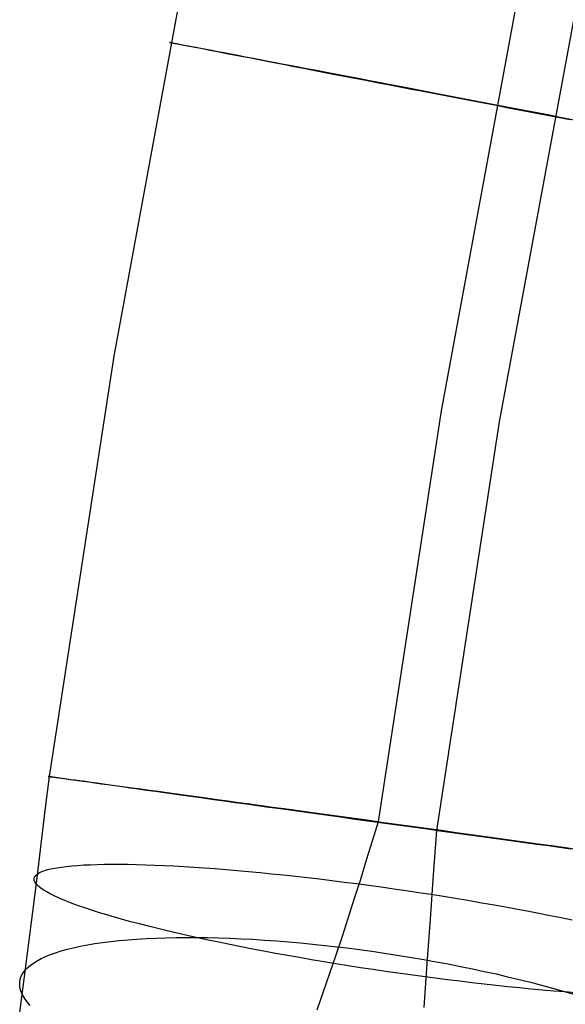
# Model space of a CAD drawing. Header units: millimetres. Extents: x 119 to 175.9, y -203.1 to -153.8.
# Tile 64 of 256: x 125.3 to 126.8, y -180.1 to -177.4. Entities that reach past the tile are written whole.
import ezdxf

# ---------------------------------------------------------------- set-up
doc = ezdxf.new("R2010")
doc.units = ezdxf.units.MM
doc.header["$MEASUREMENT"] = 0
doc.layers.add('Layer 01', color=5, linetype='Continuous', true_color=0x0000ff)

msp = doc.modelspace()

# ---------------------------------------------------------------- linework, layer by layer
at = {"layer": 'Layer 01'}
for p, q in [((125.6037, -178.3205, 33.7045), (125.8133, -177.1856, 33.703)), ((126.4917, -178.4693, 34.7649), (126.6964, -177.3611, 34.7634)), ((126.6491, -178.4985, 32.8041), (126.8529, -177.395, 32.8027)), ((125.7547, -177.4695, 33.7545), (125.7543, -177.4694, 33.7886)), ((125.7543, -177.4694, 33.7886), (125.755, -177.4695, 33.8228)), ((125.7562, -177.4699, 33.7204), (125.7547, -177.4695, 33.7545)), ((125.755, -177.4695, 33.8228), (125.757, -177.4698, 33.8569)), ((125.7589, -177.4704, 33.6864), (125.7562, -177.4699, 33.7204)), ((125.757, -177.4698, 33.8569), (125.7601, -177.4704, 33.8909)), ((125.7628, -177.4712, 33.6524), (125.7589, -177.4704, 33.6864)), ((125.7601, -177.4704, 33.8909), (125.7643, -177.4712, 33.9247)), ((125.7678, -177.4722, 33.6187), (125.7628, -177.4712, 33.6524)), ((125.7643, -177.4712, 33.9247), (125.7697, -177.4722, 33.9584)), ((125.774, -177.4735, 33.5851), (125.7678, -177.4722, 33.6187)), ((125.7697, -177.4722, 33.9584), (125.7762, -177.4734, 33.9919)), ((125.7813, -177.4749, 33.5518), (125.774, -177.4735, 33.5851)), ((125.7762, -177.4734, 33.9919), (125.7839, -177.4748, 34.0252)), ((125.7898, -177.4766, 33.5188), (125.7813, -177.4749, 33.5518)), ((125.7839, -177.4748, 34.0252), (125.7927, -177.4765, 34.0581)), ((125.7994, -177.4785, 33.4861), (125.7898, -177.4766, 33.5188)), ((125.7927, -177.4765, 34.0581), (125.8027, -177.4783, 34.0907)), ((125.81, -177.4806, 33.4537), (125.7994, -177.4785, 33.4861)), ((125.8027, -177.4783, 34.0907), (125.8137, -177.4804, 34.123)), ((125.8218, -177.4829, 33.4217), (125.81, -177.4806, 33.4537)), ((125.8137, -177.4804, 34.123), (125.8258, -177.4827, 34.1548)), ((125.8347, -177.4854, 33.3902), (125.8218, -177.4829, 33.4217)), ((125.8258, -177.4827, 34.1548), (125.839, -177.4852, 34.1862)), ((125.8486, -177.4881, 33.3591), (125.8347, -177.4854, 33.3902)), ((125.839, -177.4852, 34.1862), (125.8533, -177.4879, 34.2171)), ((125.8636, -177.491, 33.3286), (125.8486, -177.4881, 33.3591)), ((125.8533, -177.4879, 34.2171), (125.8686, -177.4908, 34.2475)), ((125.8796, -177.4942, 33.2986), (125.8636, -177.491, 33.3286)), ((125.8686, -177.4908, 34.2475), (125.885, -177.4939, 34.2773)), ((125.8966, -177.4975, 33.2692), (125.8796, -177.4942, 33.2986)), ((125.885, -177.4939, 34.2773), (125.9023, -177.4972, 34.3065)), ((125.9146, -177.501, 33.2404), (125.8966, -177.4975, 33.2692)), ((125.9023, -177.4972, 34.3065), (125.9206, -177.5007, 34.3351)), ((125.9336, -177.5047, 33.2123), (125.9146, -177.501, 33.2404)), ((125.9206, -177.5007, 34.3351), (125.9399, -177.5044, 34.3631)), ((125.9536, -177.5085, 33.1848), (125.9336, -177.5047, 33.2123)), ((125.9399, -177.5044, 34.3631), (125.9601, -177.5083, 34.3903)), ((125.9744, -177.5126, 33.1581), (125.9536, -177.5085, 33.1848)), ((125.9601, -177.5083, 34.3903), (125.9813, -177.5123, 34.4168)), ((125.9962, -177.5168, 33.1321), (125.9744, -177.5126, 33.1581)), ((125.9813, -177.5123, 34.4168), (126.0033, -177.5165, 34.4425)), ((126.0188, -177.5212, 33.1069), (125.9962, -177.5168, 33.1321)), ((126.0033, -177.5165, 34.4425), (126.0262, -177.5209, 34.4675)), ((126.0423, -177.5257, 33.0825), (126.0188, -177.5212, 33.1069)), ((126.0262, -177.5209, 34.4675), (126.05, -177.5254, 34.4916)), ((126.0666, -177.5304, 33.059), (126.0423, -177.5257, 33.0825)), ((126.05, -177.5254, 34.4916), (126.0745, -177.5301, 34.5149)), ((126.0916, -177.5353, 33.0363), (126.0666, -177.5304, 33.059)), ((126.0745, -177.5301, 34.5149), (126.0998, -177.5349, 34.5372)), ((126.1175, -177.5403, 33.0146), (126.0916, -177.5353, 33.0363)), ((126.0998, -177.5349, 34.5372), (126.1259, -177.5399, 34.5587)), ((126.144, -177.5454, 32.9937), (126.1175, -177.5403, 33.0146)), ((126.1259, -177.5399, 34.5587), (126.1527, -177.5451, 34.5793)), ((126.1713, -177.5507, 32.9739), (126.144, -177.5454, 32.9937)), ((126.1527, -177.5451, 34.5793), (126.1802, -177.5503, 34.5989)), ((126.1992, -177.5561, 32.955), (126.1713, -177.5507, 32.9739)), ((126.1802, -177.5503, 34.5989), (126.2083, -177.5557, 34.6175)), ((126.2277, -177.5616, 32.9371), (126.1992, -177.5561, 32.955)), ((126.2083, -177.5557, 34.6175), (126.237, -177.5612, 34.635)), ((126.2569, -177.5672, 32.9202), (126.2277, -177.5616, 32.9371)), ((126.237, -177.5612, 34.635), (126.2664, -177.5668, 34.6516)), ((126.2866, -177.573, 32.9043), (126.2569, -177.5672, 32.9202)), ((126.2664, -177.5668, 34.6516), (126.2962, -177.5726, 34.6671)), ((126.3168, -177.5788, 32.8895), (126.2866, -177.573, 32.9043)), ((126.2962, -177.5726, 34.6671), (126.3266, -177.5784, 34.6816)), ((126.3475, -177.5847, 32.8758), (126.3168, -177.5788, 32.8895)), ((126.3266, -177.5784, 34.6816), (126.3575, -177.5843, 34.695)), ((126.3787, -177.5907, 32.8632), (126.3475, -177.5847, 32.8758)), ((126.3575, -177.5843, 34.695), (126.3887, -177.5903, 34.7073)), ((126.4102, -177.5968, 32.8517), (126.3787, -177.5907, 32.8632)), ((126.3887, -177.5903, 34.7073), (126.4204, -177.5964, 34.7184)), ((126.4422, -177.603, 32.8413), (126.4102, -177.5968, 32.8517)), ((126.4204, -177.5964, 34.7184), (126.4525, -177.6025, 34.7285)), ((126.4744, -177.6092, 32.8321), (126.4422, -177.603, 32.8413)), ((126.4525, -177.6025, 34.7285), (126.4849, -177.6088, 34.7374)), ((126.507, -177.6155, 32.824), (126.4744, -177.6092, 32.8321)), ((126.4849, -177.6088, 34.7374), (126.5175, -177.615, 34.7451)), ((126.5398, -177.6218, 32.817), (126.507, -177.6155, 32.824)), ((126.5175, -177.615, 34.7451), (126.5504, -177.6213, 34.7517)), ((126.5729, -177.6282, 32.8112), (126.5398, -177.6218, 32.817)), ((126.5504, -177.6213, 34.7517), (126.5835, -177.6277, 34.7571)), ((126.6061, -177.6346, 32.8066), (126.5729, -177.6282, 32.8112)), ((126.5835, -177.6277, 34.7571), (126.6168, -177.6341, 34.7614)), ((126.6395, -177.641, 32.8032), (126.6061, -177.6346, 32.8066)), ((126.6168, -177.6341, 34.7614), (126.6502, -177.6405, 34.7645)), ((126.6729, -177.6474, 32.8009), (126.6395, -177.641, 32.8032)), ((126.6502, -177.6405, 34.7645), (126.6837, -177.647, 34.7663)), ((126.7064, -177.6539, 32.7998), (126.6729, -177.6474, 32.8009)), ((126.6837, -177.647, 34.7663), (126.7172, -177.6534, 34.7671)), ((126.74, -177.6603, 32.8), (126.7064, -177.6539, 32.7998)), ((126.7172, -177.6534, 34.7671), (126.7507, -177.6599, 34.7666)), ((126.7735, -177.6668, 32.8013), (126.74, -177.6603, 32.8)), ((126.7507, -177.6599, 34.7666), (126.7842, -177.6663, 34.7649)), ((126.8069, -177.6732, 32.8037), (126.7735, -177.6668, 32.8013)), ((126.7842, -177.6663, 34.7649), (126.8176, -177.6727, 34.7621)), ((126.8402, -177.6796, 32.8074), (126.8069, -177.6732, 32.8037)), ((126.8176, -177.6727, 34.7621), (126.8509, -177.6792, 34.758)), ((125.4285, -179.4612, 33.7059), (125.6037, -178.3205, 33.7045)), ((126.3206, -179.5832, 34.7663), (126.4917, -178.4693, 34.7649)), ((126.4787, -179.6076, 32.8055), (126.6491, -178.4985, 32.8041)), ((125.4257, -179.4608, 33.7571), (125.4253, -179.4607, 33.7912)), ((125.4253, -179.4607, 33.7912), (125.426, -179.4607, 33.8253)), ((125.4272, -179.461, 33.723), (125.4257, -179.4608, 33.7571)), ((125.426, -179.4607, 33.8253), (125.428, -179.4609, 33.8594)), ((125.43, -179.4614, 33.6889), (125.4272, -179.461, 33.723)), ((125.428, -179.4609, 33.8594), (125.4311, -179.4613, 33.8934)), ((125.4175, -179.5527, 33.699), (125.4285, -179.4612, 33.7059)), ((125.4339, -179.462, 33.655), (125.43, -179.4614, 33.6889)), ((125.4311, -179.4613, 33.8934), (125.4354, -179.4619, 33.9273)), ((125.439, -179.4628, 33.6213), (125.4339, -179.462, 33.655)), ((125.4354, -179.4619, 33.9273), (125.4408, -179.4626, 33.961)), ((125.4452, -179.4637, 33.5877), (125.439, -179.4628, 33.6213)), ((125.4408, -179.4626, 33.961), (125.4474, -179.4635, 33.9945)), ((125.4526, -179.4647, 33.5544), (125.4452, -179.4637, 33.5877)), ((125.4474, -179.4635, 33.9945), (125.4552, -179.4645, 34.0277)), ((125.4611, -179.466, 33.5213), (125.4526, -179.4647, 33.5544)), ((125.4552, -179.4645, 34.0277), (125.4641, -179.4657, 34.0607)), ((125.4708, -179.4673, 33.4886), (125.4611, -179.466, 33.5213)), ((125.4641, -179.4657, 34.0607), (125.4741, -179.467, 34.0933)), ((125.4815, -179.4689, 33.4562), (125.4708, -179.4673, 33.4886)), ((125.4741, -179.467, 34.0933), (125.4852, -179.4685, 34.1255)), ((125.4934, -179.4705, 33.4243), (125.4815, -179.4689, 33.4562)), ((125.4852, -179.4685, 34.1255), (125.4975, -179.4702, 34.1574)), ((125.5064, -179.4724, 33.3927), (125.4934, -179.4705, 33.4243)), ((125.4975, -179.4702, 34.1574), (125.5108, -179.472, 34.1888)), ((125.5204, -179.4744, 33.3617), (125.5064, -179.4724, 33.3927)), ((125.5108, -179.472, 34.1888), (125.5252, -179.4739, 34.2197)), ((125.5355, -179.4765, 33.3311), (125.5204, -179.4744, 33.3617)), ((125.5252, -179.4739, 34.2197), (125.5406, -179.476, 34.25)), ((125.5517, -179.4788, 33.3011), (125.5355, -179.4765, 33.3311)), ((125.5406, -179.476, 34.25), (125.5571, -179.4783, 34.2799)), ((125.5689, -179.4812, 33.2717), (125.5517, -179.4788, 33.3011)), ((125.5571, -179.4783, 34.2799), (125.5746, -179.4806, 34.3091)), ((125.587, -179.4837, 33.2429), (125.5689, -179.4812, 33.2717)), ((125.5746, -179.4806, 34.3091), (125.5931, -179.4832, 34.3377)), ((125.6062, -179.4864, 33.2148), (125.587, -179.4837, 33.2429)), ((125.5931, -179.4832, 34.3377), (125.6125, -179.4858, 34.3656)), ((125.6263, -179.4892, 33.1873), (125.6062, -179.4864, 33.2148)), ((125.6125, -179.4858, 34.3656), (125.6329, -179.4886, 34.3928)), ((125.6473, -179.4922, 33.1606), (125.6263, -179.4892, 33.1873)), ((125.6329, -179.4886, 34.3928), (125.6543, -179.4915, 34.4193)), ((125.6693, -179.4952, 33.1346), (125.6473, -179.4922, 33.1606)), ((125.6543, -179.4915, 34.4193), (125.6765, -179.4946, 34.4451)), ((125.6921, -179.4984, 33.1094), (125.6693, -179.4952, 33.1346)), ((125.6765, -179.4946, 34.4451), (125.6996, -179.4977, 34.47)), ((125.7158, -179.5017, 33.0851), (125.6921, -179.4984, 33.1094)), ((125.6996, -179.4977, 34.47), (125.7236, -179.501, 34.4941)), ((125.7403, -179.5052, 33.0615), (125.7158, -179.5017, 33.0851)), ((125.7236, -179.501, 34.4941), (125.7483, -179.5044, 34.5174)), ((125.7656, -179.5087, 33.0389), (125.7403, -179.5052, 33.0615)), ((125.7483, -179.5044, 34.5174), (125.7739, -179.5079, 34.5398)), ((125.7916, -179.5123, 33.0171), (125.7656, -179.5087, 33.0389)), ((125.7739, -179.5079, 34.5398), (125.8002, -179.5115, 34.5613)), ((125.8184, -179.516, 32.9963), (125.7916, -179.5123, 33.0171)), ((125.8002, -179.5115, 34.5613), (125.8272, -179.5152, 34.5818)), ((125.8459, -179.5199, 32.9764), (125.8184, -179.516, 32.9963)), ((125.8272, -179.5152, 34.5818), (125.8549, -179.519, 34.6014)), ((125.8741, -179.5238, 32.9575), (125.8459, -179.5199, 32.9764)), ((125.8549, -179.519, 34.6014), (125.8833, -179.5229, 34.62)), ((125.9029, -179.5278, 32.9396), (125.8741, -179.5238, 32.9575)), ((125.8833, -179.5229, 34.62), (125.9123, -179.5269, 34.6376)), ((125.9323, -179.5319, 32.9227), (125.9029, -179.5278, 32.9396)), ((125.9123, -179.5269, 34.6376), (125.9418, -179.531, 34.6541)), ((125.9622, -179.536, 32.9068), (125.9323, -179.5319, 32.9227)), ((125.9418, -179.531, 34.6541), (125.972, -179.5351, 34.6697)), ((125.9927, -179.5403, 32.8921), (125.9622, -179.536, 32.9068)), ((125.972, -179.5351, 34.6697), (126.0026, -179.5393, 34.6841)), ((126.0237, -179.5446, 32.8783), (125.9927, -179.5403, 32.8921)), ((126.0026, -179.5393, 34.6841), (126.0337, -179.5436, 34.6975)), ((125.4064, -179.6443, 33.6953), (125.4175, -179.5527, 33.699)), ((126.0551, -179.5489, 32.8657), (126.0237, -179.5446, 32.8783)), ((126.0337, -179.5436, 34.6975), (126.0653, -179.548, 34.7098)), ((126.087, -179.5534, 32.8542), (126.0551, -179.5489, 32.8657)), ((126.0653, -179.548, 34.7098), (126.0973, -179.5524, 34.7209)), ((126.1192, -179.5578, 32.8438), (126.087, -179.5534, 32.8542)), ((126.0973, -179.5524, 34.7209), (126.1296, -179.5568, 34.731)), ((126.1517, -179.5623, 32.8346), (126.1192, -179.5578, 32.8438)), ((126.1296, -179.5568, 34.731), (126.1622, -179.5614, 34.7399)), ((126.1846, -179.5669, 32.8265), (126.1517, -179.5623, 32.8346)), ((126.1622, -179.5614, 34.7399), (126.1952, -179.5659, 34.7476)), ((126.2177, -179.5715, 32.8195), (126.1846, -179.5669, 32.8265)), ((126.1952, -179.5659, 34.7476), (126.2284, -179.5705, 34.7542)), ((126.251, -179.5761, 32.8137), (126.2177, -179.5715, 32.8195)), ((126.2284, -179.5705, 34.7542), (126.2618, -179.5751, 34.7596)), ((126.2845, -179.5807, 32.8091), (126.251, -179.5761, 32.8137)), ((126.2618, -179.5751, 34.7596), (126.2953, -179.5797, 34.7639)), ((126.3182, -179.5854, 32.8057), (126.2845, -179.5807, 32.8091)), ((126.2953, -179.5797, 34.7639), (126.329, -179.5844, 34.767)), ((126.3048, -179.6353, 34.7656), (126.3206, -179.5832, 34.7663)), ((126.3519, -179.5901, 32.8034), (126.3182, -179.5854, 32.8057)), ((126.329, -179.5844, 34.767), (126.3628, -179.589, 34.7688)), ((126.3857, -179.5948, 32.8023), (126.3519, -179.5901, 32.8034)), ((126.3628, -179.589, 34.7688), (126.3966, -179.5937, 34.7695)), ((126.3966, -179.5937, 34.7695), (126.4304, -179.5984, 34.7691)), ((126.4196, -179.5994, 32.8025), (126.3857, -179.5948, 32.8023)), ((126.4534, -179.6041, 32.8037), (126.4196, -179.5994, 32.8025)), ((126.4304, -179.5984, 34.7691), (126.4642, -179.6031, 34.7674)), ((126.4871, -179.6088, 32.8062), (126.4534, -179.6041, 32.8037)), ((126.4642, -179.6031, 34.7674), (126.4979, -179.6077, 34.7646)), ((126.4703, -179.7279, 32.8095), (126.4787, -179.6076, 32.8055)), ((126.5207, -179.6134, 32.8099), (126.4871, -179.6088, 32.8062)), ((126.4979, -179.6077, 34.7646), (126.5315, -179.6124, 34.7605)), ((126.5542, -179.618, 32.8147), (126.5207, -179.6134, 32.8099)), ((126.5315, -179.6124, 34.7605), (126.5649, -179.617, 34.7553)), ((126.5875, -179.6226, 32.8207), (126.5542, -179.618, 32.8147)), ((126.5649, -179.617, 34.7553), (126.5981, -179.6216, 34.749)), ((125.3951, -179.736, 33.6948), (125.4064, -179.6443, 33.6953)), ((126.2888, -179.6873, 34.7667), (126.3048, -179.6353, 34.7656)), ((126.6206, -179.6272, 32.8279), (126.5875, -179.6226, 32.8207)), ((126.5981, -179.6216, 34.749), (126.6311, -179.6262, 34.7414)), ((126.6534, -179.6317, 32.8362), (126.6206, -179.6272, 32.8279)), ((126.6311, -179.6262, 34.7414), (126.6638, -179.6307, 34.7327)), ((126.6859, -179.6362, 32.8457), (126.6534, -179.6317, 32.8362)), ((126.6638, -179.6307, 34.7327), (126.6962, -179.6352, 34.7229)), ((126.718, -179.6406, 32.8563), (126.6859, -179.6362, 32.8457)), ((126.6962, -179.6352, 34.7229), (126.7283, -179.6397, 34.712)), ((126.7498, -179.645, 32.868), (126.718, -179.6406, 32.8563)), ((126.7283, -179.6397, 34.712), (126.7599, -179.6441, 34.6999)), ((126.7811, -179.6493, 32.8808), (126.7498, -179.645, 32.868)), ((126.7599, -179.6441, 34.6999), (126.7911, -179.6484, 34.6867)), ((126.812, -179.6536, 32.8948), (126.7811, -179.6493, 32.8808)), ((126.7911, -179.6484, 34.6867), (126.8218, -179.6527, 34.6725)), ((126.8424, -179.6578, 32.9098), (126.812, -179.6536, 32.8948)), ((126.8218, -179.6527, 34.6725), (126.8521, -179.6569, 34.6572)), ((125.505, -179.7019, 34.2539), (125.5216, -179.7008, 34.2837)), ((125.5216, -179.7008, 34.2837), (125.5392, -179.7, 34.3129)), ((125.5392, -179.7, 34.3129), (125.5578, -179.6994, 34.3414)), ((125.5578, -179.6994, 34.3414), (125.5774, -179.699, 34.3693)), ((125.5774, -179.699, 34.3693), (125.5979, -179.6988, 34.3966)), ((125.5979, -179.6988, 34.3966), (125.6194, -179.6988, 34.4231)), ((125.6194, -179.6988, 34.4231), (125.6417, -179.699, 34.4489)), ((125.6417, -179.699, 34.4489), (125.6649, -179.6995, 34.4739)), ((125.6649, -179.6995, 34.4739), (125.6889, -179.7002, 34.498)), ((125.6889, -179.7002, 34.498), (125.7138, -179.7011, 34.5214)), ((125.7138, -179.7011, 34.5214), (125.7394, -179.7022, 34.5439)), ((126.2726, -179.7392, 34.7696), (126.2888, -179.6873, 34.7667)), ((125.3903, -179.7306, 33.8652), (125.3936, -179.7271, 33.899)), ((125.3936, -179.7271, 33.899), (125.3981, -179.7238, 33.9326)), ((125.3981, -179.7238, 33.9326), (125.4037, -179.7207, 33.9661)), ((125.4037, -179.7207, 33.9661), (125.4105, -179.7178, 33.9994)), ((125.4105, -179.7178, 33.9994), (125.4184, -179.7151, 34.0325)), ((125.4184, -179.7151, 34.0325), (125.4275, -179.7126, 34.0652)), ((125.4275, -179.7126, 34.0652), (125.4377, -179.7103, 34.0977)), ((125.4377, -179.7103, 34.0977), (125.449, -179.7082, 34.1298)), ((125.449, -179.7082, 34.1298), (125.4613, -179.7063, 34.1615)), ((125.4613, -179.7063, 34.1615), (125.4748, -179.7047, 34.1928)), ((125.4748, -179.7047, 34.1928), (125.4894, -179.7032, 34.2236)), ((125.4894, -179.7032, 34.2236), (125.505, -179.7019, 34.2539)), ((125.7394, -179.7022, 34.5439), (125.7658, -179.7035, 34.5654)), ((125.7658, -179.7035, 34.5654), (125.7929, -179.705, 34.5861)), ((125.7929, -179.705, 34.5861), (125.8206, -179.7067, 34.6058)), ((125.8206, -179.7067, 34.6058), (125.8491, -179.7087, 34.6246)), ((125.8491, -179.7087, 34.6246), (125.8781, -179.7108, 34.6423)), ((125.8781, -179.7108, 34.6423), (125.9077, -179.7132, 34.6591)), ((125.9077, -179.7132, 34.6591), (125.9379, -179.7157, 34.6748)), ((125.9379, -179.7157, 34.6748), (125.9685, -179.7185, 34.6895)), ((125.9685, -179.7185, 34.6895), (125.9997, -179.7214, 34.7031)), ((125.9997, -179.7214, 34.7031), (126.0312, -179.7245, 34.7156)), ((126.0312, -179.7245, 34.7156), (126.0632, -179.7278, 34.727)), ((126.0632, -179.7278, 34.727), (126.0955, -179.7313, 34.7373)), ((126.4618, -179.848, 32.8176), (126.4703, -179.7279, 32.8095)), ((125.3837, -179.8277, 33.6975), (125.3951, -179.736, 33.6948)), ((125.3872, -179.738, 33.7975), (125.3881, -179.7342, 33.8314)), ((125.3874, -179.742, 33.7636), (125.3872, -179.738, 33.7975)), ((125.3887, -179.7461, 33.7298), (125.3874, -179.742, 33.7636)), ((125.3881, -179.7342, 33.8314), (125.3903, -179.7306, 33.8652)), ((125.3913, -179.7504, 33.696), (125.3887, -179.7461, 33.7298)), ((125.395, -179.7549, 33.6624), (125.3913, -179.7504, 33.696)), ((125.3998, -179.7595, 33.629), (125.395, -179.7549, 33.6624)), ((126.0955, -179.7313, 34.7373), (126.1282, -179.735, 34.7465)), ((126.1282, -179.735, 34.7465), (126.1611, -179.7388, 34.7545)), ((126.1611, -179.7388, 34.7545), (126.1942, -179.7428, 34.7614)), ((126.1942, -179.7428, 34.7614), (126.2276, -179.747, 34.7671)), ((126.2276, -179.747, 34.7671), (126.2611, -179.7514, 34.7717)), ((126.2562, -179.7909, 34.7744), (126.2726, -179.7392, 34.7696)), ((126.2611, -179.7514, 34.7717), (126.2947, -179.7558, 34.7751)), ((125.4059, -179.7642, 33.5958), (125.3998, -179.7595, 33.629)), ((125.413, -179.7691, 33.5628), (125.4059, -179.7642, 33.5958)), ((125.4214, -179.7741, 33.5301), (125.413, -179.7691, 33.5628)), ((125.4308, -179.7793, 33.4977), (125.4214, -179.7741, 33.5301)), ((125.4414, -179.7845, 33.4657), (125.4308, -179.7793, 33.4977)), ((126.2947, -179.7558, 34.7751), (126.3285, -179.7605, 34.7774)), ((126.3285, -179.7605, 34.7774), (126.3622, -179.7653, 34.7784)), ((126.3622, -179.7653, 34.7784), (126.3959, -179.7702, 34.7783)), ((126.3959, -179.7702, 34.7783), (126.4297, -179.7752, 34.777)), ((126.4297, -179.7752, 34.777), (126.4633, -179.7804, 34.7745)), ((126.4633, -179.7804, 34.7745), (126.4968, -179.7857, 34.7709)), ((125.453, -179.7899, 33.4342), (125.4414, -179.7845, 33.4657)), ((125.4658, -179.7954, 33.403), (125.453, -179.7899, 33.4342)), ((125.4796, -179.801, 33.3723), (125.4658, -179.7954, 33.403)), ((125.4945, -179.8067, 33.3422), (125.4796, -179.801, 33.3723)), ((125.5105, -179.8124, 33.3126), (125.4945, -179.8067, 33.3422)), ((126.2397, -179.8423, 34.781), (126.2562, -179.7909, 34.7744)), ((126.4968, -179.7857, 34.7709), (126.5301, -179.7911, 34.7661)), ((126.5301, -179.7911, 34.7661), (126.5632, -179.7966, 34.7601)), ((126.5632, -179.7966, 34.7601), (126.5961, -179.8022, 34.753)), ((126.5961, -179.8022, 34.753), (126.6287, -179.8079, 34.7447)), ((126.6287, -179.8079, 34.7447), (126.6609, -179.8137, 34.7353)), ((125.372, -179.9191, 33.7034), (125.3837, -179.8277, 33.6975)), ((125.5274, -179.8183, 33.2836), (125.5105, -179.8124, 33.3126)), ((125.5454, -179.8242, 33.2552), (125.5274, -179.8183, 33.2836)), ((125.5644, -179.8302, 33.2275), (125.5454, -179.8242, 33.2552)), ((125.5843, -179.8362, 33.2005), (125.5644, -179.8302, 33.2275)), ((126.6609, -179.8137, 34.7353), (126.6929, -179.8195, 34.7248)), ((126.6929, -179.8195, 34.7248), (126.7244, -179.8255, 34.7132)), ((126.7244, -179.8255, 34.7132), (126.7554, -179.8315, 34.7004)), ((126.7554, -179.8315, 34.7004), (126.786, -179.8375, 34.6866)), ((125.6051, -179.8423, 33.1742), (125.5843, -179.8362, 33.2005)), ((125.6269, -179.8484, 33.1487), (125.6051, -179.8423, 33.1742)), ((125.6495, -179.8546, 33.1239), (125.6269, -179.8484, 33.1487)), ((125.673, -179.8608, 33.1), (125.6495, -179.8546, 33.1239)), ((125.6973, -179.867, 33.0769), (125.673, -179.8608, 33.1)), ((126.223, -179.8935, 34.7894), (126.2397, -179.8423, 34.781)), ((126.4532, -179.9678, 32.8298), (126.4618, -179.848, 32.8176)), ((126.786, -179.8375, 34.6866), (126.8161, -179.8436, 34.6717)), ((126.8161, -179.8436, 34.6717), (126.8456, -179.8497, 34.6558)), ((125.7224, -179.8733, 33.0547), (125.6973, -179.867, 33.0769)), ((125.7483, -179.8795, 33.0333), (125.7224, -179.8733, 33.0547)), ((125.7749, -179.8857, 33.013), (125.7483, -179.8795, 33.0333)), ((125.8022, -179.892, 32.9935), (125.7749, -179.8857, 33.013)), ((125.5315, -179.9175, 34.384), (125.5517, -179.9141, 34.4112)), ((125.5517, -179.9141, 34.4112), (125.5728, -179.9111, 34.4377)), ((125.5728, -179.9111, 34.4377), (125.5948, -179.9083, 34.4635)), ((125.5948, -179.9083, 34.4635), (125.6176, -179.9058, 34.4885)), ((125.6176, -179.9058, 34.4885), (125.6413, -179.9036, 34.5128)), ((125.6413, -179.9036, 34.5128), (125.6659, -179.9018, 34.5363)), ((125.6659, -179.9018, 34.5363), (125.6912, -179.9003, 34.559)), ((125.6912, -179.9003, 34.559), (125.7172, -179.8991, 34.5808)), ((125.7172, -179.8991, 34.5808), (125.744, -179.8982, 34.6018)), ((125.744, -179.8982, 34.6018), (125.7715, -179.8976, 34.6218)), ((125.7715, -179.8976, 34.6218), (125.7996, -179.8973, 34.6409)), ((125.7996, -179.8973, 34.6409), (125.8283, -179.8974, 34.6591)), ((125.8302, -179.8982, 32.9751), (125.8022, -179.892, 32.9935)), ((125.8283, -179.8974, 34.6591), (125.8577, -179.8978, 34.6763)), ((125.8588, -179.9044, 32.9576), (125.8302, -179.8982, 32.9751)), ((125.8577, -179.8978, 34.6763), (125.8876, -179.8985, 34.6925)), ((125.8881, -179.9105, 32.9412), (125.8588, -179.9044, 32.9576)), ((125.8876, -179.8985, 34.6925), (125.918, -179.8995, 34.7077)), ((125.9179, -179.9167, 32.9257), (125.8881, -179.9105, 32.9412)), ((125.918, -179.8995, 34.7077), (125.9489, -179.9009, 34.7218)), ((125.9489, -179.9009, 34.7218), (125.9802, -179.9025, 34.7349)), ((125.9802, -179.9025, 34.7349), (126.0119, -179.9045, 34.747)), ((126.0119, -179.9045, 34.747), (126.044, -179.9068, 34.758)), ((126.044, -179.9068, 34.758), (126.0765, -179.9094, 34.7678)), ((126.0765, -179.9094, 34.7678), (126.1092, -179.9123, 34.7766)), ((126.1092, -179.9123, 34.7766), (126.1422, -179.9155, 34.7843)), ((126.2061, -179.9442, 34.7997), (126.223, -179.8935, 34.7894)), ((125.3603, -180.0103, 33.7126), (125.372, -179.9191, 33.7034)), ((125.4312, -179.9439, 34.2087), (125.4453, -179.9388, 34.2392)), ((125.4453, -179.9388, 34.2392), (125.4605, -179.934, 34.2693)), ((125.4605, -179.934, 34.2693), (125.4768, -179.9294, 34.2988)), ((125.4768, -179.9294, 34.2988), (125.4941, -179.9252, 34.3278)), ((125.4941, -179.9252, 34.3278), (125.5123, -179.9212, 34.3562)), ((125.5123, -179.9212, 34.3562), (125.5315, -179.9175, 34.384)), ((125.9482, -179.9227, 32.9114), (125.9179, -179.9167, 32.9257)), ((125.979, -179.9288, 32.8981), (125.9482, -179.9227, 32.9114)), ((126.0103, -179.9347, 32.8859), (125.979, -179.9288, 32.8981)), ((126.042, -179.9406, 32.8748), (126.0103, -179.9347, 32.8859)), ((126.0741, -179.9464, 32.8649), (126.042, -179.9406, 32.8748)), ((126.1422, -179.9155, 34.7843), (126.1754, -179.919, 34.7908)), ((126.1754, -179.919, 34.7908), (126.2087, -179.9228, 34.7963)), ((126.2087, -179.9228, 34.7963), (126.2422, -179.9269, 34.8005)), ((126.2422, -179.9269, 34.8005), (126.2758, -179.9313, 34.8037)), ((126.2758, -179.9313, 34.8037), (126.3094, -179.9359, 34.8057)), ((126.3094, -179.9359, 34.8057), (126.343, -179.9409, 34.8065)), ((126.343, -179.9409, 34.8065), (126.3767, -179.9461, 34.8062)), ((125.3766, -179.9731, 34.0506), (125.3853, -179.9668, 34.0828)), ((125.3853, -179.9668, 34.0828), (125.3951, -179.9607, 34.1148)), ((125.3951, -179.9607, 34.1148), (125.4061, -179.9548, 34.1465)), ((125.4061, -179.9548, 34.1465), (125.4181, -179.9492, 34.1778)), ((125.4181, -179.9492, 34.1778), (125.4312, -179.9439, 34.2087)), ((126.1066, -179.9522, 32.856), (126.0741, -179.9464, 32.8649)), ((126.1393, -179.9578, 32.8483), (126.1066, -179.9522, 32.856)), ((126.1723, -179.9634, 32.8418), (126.1393, -179.9578, 32.8483)), ((126.2055, -179.9688, 32.8364), (126.1723, -179.9634, 32.8418)), ((126.1892, -179.9945, 34.8117), (126.2061, -179.9442, 34.7997)), ((126.3767, -179.9461, 34.8062), (126.4102, -179.9515, 34.8047)), ((126.4102, -179.9515, 34.8047), (126.4436, -179.9572, 34.8021)), ((126.4436, -179.9572, 34.8021), (126.4769, -179.9632, 34.7984)), ((126.4446, -180.0871, 32.8462), (126.4532, -179.9678, 32.8298)), ((126.4769, -179.9632, 34.7984), (126.51, -179.9694, 34.7935)), ((125.3533, -180.0007, 33.9195), (125.3574, -179.9935, 33.9525)), ((125.3574, -179.9935, 33.9525), (125.3627, -179.9865, 33.9854)), ((125.3627, -179.9865, 33.9854), (125.3691, -179.9797, 34.0181)), ((125.3691, -179.9797, 34.0181), (125.3766, -179.9731, 34.0506)), ((126.1721, -180.0443, 34.8255), (126.1892, -179.9945, 34.8117)), ((126.2389, -179.9742, 32.8322), (126.2055, -179.9688, 32.8364)), ((126.2725, -179.9794, 32.8291), (126.2389, -179.9742, 32.8322)), ((126.3062, -179.9845, 32.8273), (126.2725, -179.9794, 32.8291)), ((126.3399, -179.9895, 32.8265), (126.3062, -179.9845, 32.8273)), ((126.3737, -179.9944, 32.827), (126.3399, -179.9895, 32.8265)), ((126.4074, -179.9991, 32.8287), (126.3737, -179.9944, 32.827)), ((126.51, -179.9694, 34.7935), (126.5428, -179.9758, 34.7875)), ((126.5428, -179.9758, 34.7875), (126.5754, -179.9825, 34.7803)), ((126.5754, -179.9825, 34.7803), (126.6076, -179.9894, 34.7721)), ((126.6076, -179.9894, 34.7721), (126.6395, -179.9965, 34.7627)), ((125.348, -180.0235, 33.8203), (125.3486, -180.0157, 33.8534)), ((125.3484, -180.1011, 33.7249), (125.3603, -180.0103, 33.7126)), ((125.3486, -180.0157, 33.8534), (125.3504, -180.0081, 33.8865)), ((125.3504, -180.0081, 33.8865), (125.3533, -180.0007, 33.9195)), ((126.4411, -180.0036, 32.8315), (126.4074, -179.9991, 32.8287)), ((126.4746, -180.008, 32.8355), (126.4411, -180.0036, 32.8315)), ((126.5081, -180.0123, 32.8406), (126.4746, -180.008, 32.8355)), ((126.5414, -180.0164, 32.8469), (126.5081, -180.0123, 32.8406)), ((126.5744, -180.0203, 32.8544), (126.5414, -180.0164, 32.8469)), ((126.6072, -180.0241, 32.863), (126.5744, -180.0203, 32.8544)), ((126.6395, -179.9965, 34.7627), (126.6711, -180.0038, 34.7522)), ((126.6711, -180.0038, 34.7522), (126.7022, -180.0113, 34.7407)), ((126.7022, -180.0113, 34.7407), (126.7328, -180.0189, 34.7281)), ((126.7328, -180.0189, 34.7281), (126.7629, -180.0268, 34.7144)), ((125.3486, -180.0314, 33.7872), (125.348, -180.0235, 33.8203)), ((125.3503, -180.0395, 33.7542), (125.3486, -180.0314, 33.7872)), ((125.3532, -180.0478, 33.7214), (125.3503, -180.0395, 33.7542)), ((125.3572, -180.0562, 33.6887), (125.3532, -180.0478, 33.7214)), ((126.155, -180.0936, 34.8411), (126.1721, -180.0443, 34.8255)), ((126.6397, -180.0277, 32.8727), (126.6072, -180.0241, 32.863)), ((126.6718, -180.0311, 32.8836), (126.6397, -180.0277, 32.8727)), ((126.7036, -180.0343, 32.8956), (126.6718, -180.0311, 32.8836)), ((126.7349, -180.0373, 32.9086), (126.7036, -180.0343, 32.8956)), ((126.7658, -180.0402, 32.9228), (126.7349, -180.0373, 32.9086)), ((126.7629, -180.0268, 34.7144), (126.7925, -180.0348, 34.6997)), ((126.7963, -180.0428, 32.938), (126.7658, -180.0402, 32.9228)), ((126.7925, -180.0348, 34.6997), (126.8215, -180.043, 34.6839)), ((126.8262, -180.0452, 32.9542), (126.7963, -180.0428, 32.938)), ((126.8215, -180.043, 34.6839), (126.85, -180.0513, 34.6672)), ((126.8555, -180.0475, 32.9714), (126.8262, -180.0452, 32.9542)), ((125.3624, -180.0647, 33.6562), (125.3572, -180.0562, 33.6887)), ((125.3688, -180.0733, 33.6239), (125.3624, -180.0647, 33.6562)), ((125.3763, -180.0821, 33.5919), (125.3688, -180.0733, 33.6239))]:
    msp.add_line(p, q, dxfattribs=at)

doc.saveas('drawing.dxf')
